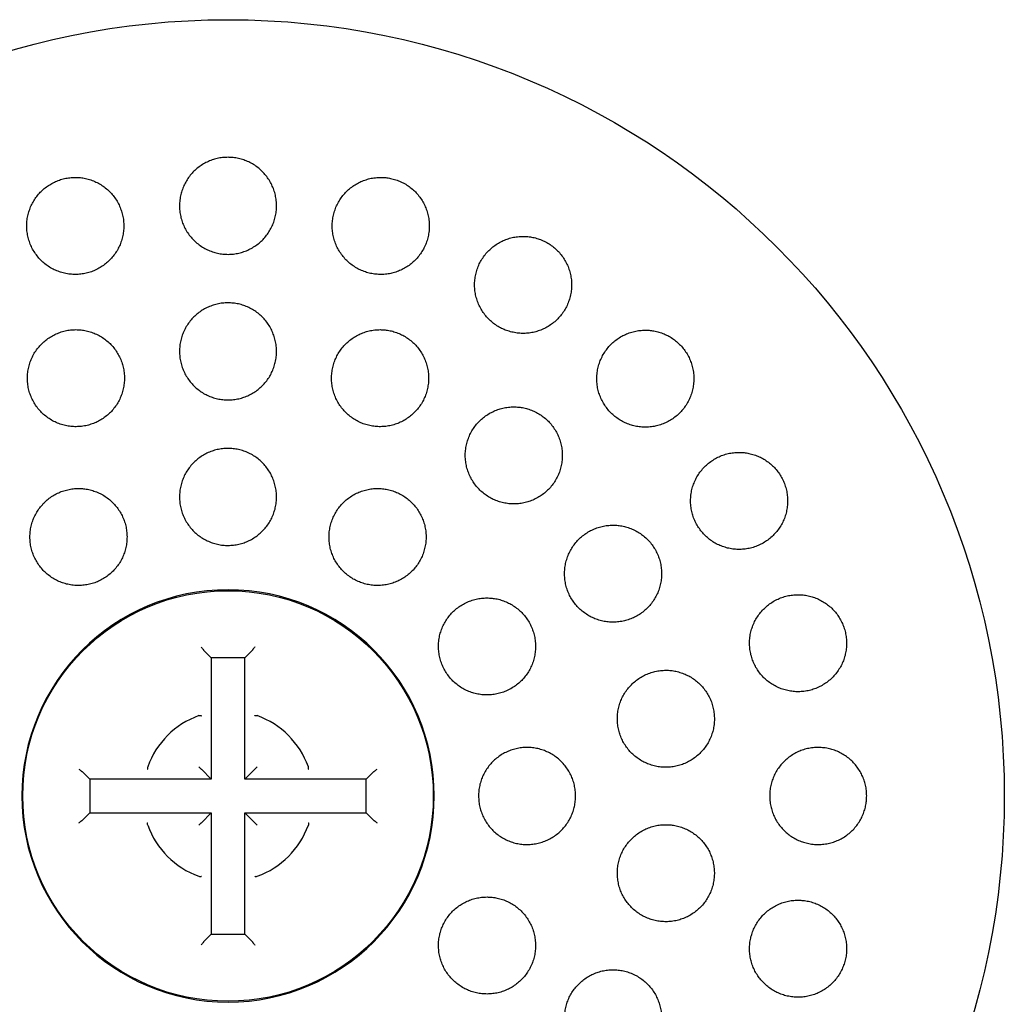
# Model space of a CAD drawing. Header units: millimetres. Extents: x 8 to 813, y 12 to 751.
# Tile 47 of 54: x 478 to 499, y 731 to 751. Entities that reach past the tile are written whole.
import ezdxf

# ---------------------------------------------------------------- set-up
doc = ezdxf.new("R2010")
doc.units = ezdxf.units.MM

msp = doc.modelspace()

# ---------------------------------------------------------------- linework, layer by layer
at = {"color": 7, "linetype": 'Continuous', "lineweight": 30}
for p, q in [((482.289, 738.2), (482.286, 738.203)), ((482.444, 738.044), (482.289, 738.2)), ((483.134, 738.044), (483.289, 738.2)), ((483.291, 738.203), (483.289, 738.2)), ((482.444, 738.044), (482.444, 735.543)), ((483.134, 738.044), (482.444, 738.044)), ((483.134, 735.543), (483.134, 738.044)), ((482.186, 736.854), (482.189, 736.855)), ((483.389, 736.855), (483.392, 736.854)), ((479.784, 735.701), (479.788, 735.699)), ((479.943, 735.543), (479.788, 735.699)), ((481.133, 735.799), (481.134, 735.802)), ((482.444, 735.543), (482.239, 735.749)), ((483.134, 735.543), (483.339, 735.749)), ((484.444, 735.802), (484.445, 735.799)), ((485.634, 735.543), (485.79, 735.699)), ((485.79, 735.699), (485.793, 735.701)), ((482.444, 735.543), (479.943, 735.543)), ((479.943, 735.543), (479.943, 734.854)), ((485.634, 735.543), (483.134, 735.543)), ((485.634, 734.854), (485.634, 735.543)), ((479.943, 734.854), (479.788, 734.698)), ((479.943, 734.854), (482.444, 734.854)), ((482.444, 734.854), (482.239, 734.648)), ((482.444, 734.854), (482.444, 732.353)), ((483.134, 734.854), (483.339, 734.648)), ((483.134, 734.854), (485.634, 734.854)), ((483.134, 732.353), (483.134, 734.854)), ((485.634, 734.854), (485.79, 734.698)), ((479.788, 734.698), (479.784, 734.696)), ((485.793, 734.696), (485.79, 734.698)), ((481.134, 734.595), (481.133, 734.598)), ((484.445, 734.598), (484.444, 734.595)), ((482.189, 733.542), (482.185, 733.544)), ((483.392, 733.544), (483.389, 733.542)), ((482.444, 732.353), (482.289, 732.198)), ((482.444, 732.353), (483.134, 732.353)), ((483.134, 732.353), (483.289, 732.198)), ((482.286, 732.194), (482.289, 732.198)), ((483.289, 732.198), (483.291, 732.194))]:
    msp.add_line(p, q, dxfattribs=at)
for radius in [16, 4.231]:
    msp.add_circle((482.789, 735.199), radius, dxfattribs=at)
for radius, start, end in [(4.25, 90, 360), (4.25, 0, 90), (1.762, 110.0274, 159.971), (1.762, 20.0274, 69.971), (1.762, 200.0274, 249.971), (1.762, 290.0274, 339.971)]:
    msp.add_arc((482.789, 735.199), radius, start, end, dxfattribs=at)
for points, knots in [([(482.789, 748.362), (482.752, 748.361), (482.677, 748.359), (482.567, 748.339), (482.46, 748.309), (482.357, 748.266), (482.259, 748.213), (482.168, 748.149), (482.085, 748.075), (482.01, 747.993), (481.944, 747.902), (481.89, 747.804), (481.846, 747.701), (481.814, 747.593), (481.794, 747.482), (481.787, 747.369), (481.792, 747.255), (481.811, 747.143), (481.842, 747.034), (481.886, 746.928), (481.941, 746.828), (482.007, 746.735), (482.083, 746.651), (482.169, 746.575), (482.262, 746.51), (482.361, 746.456), (482.466, 746.414), (482.574, 746.384), (482.682, 746.365), (482.754, 746.363), (482.789, 746.362)], [0, 0, 0, 0, 0.035235, 0.070582, 0.105817, 0.141043, 0.176381, 0.211609, 0.24702, 0.282541, 0.317954, 0.353762, 0.389683, 0.425493, 0.461681, 0.497983, 0.534171, 0.570553, 0.607052, 0.643433, 0.679735, 0.716153, 0.752453, 0.788431, 0.824526, 0.860503, 0.896063, 0.931738, 0.967297, 1, 1, 1, 1]), ([(482.789, 746.362), (482.826, 746.364), (482.9, 746.366), (483.01, 746.385), (483.118, 746.416), (483.221, 746.458), (483.318, 746.512), (483.409, 746.576), (483.493, 746.649), (483.568, 746.732), (483.633, 746.823), (483.688, 746.92), (483.732, 747.024), (483.764, 747.132), (483.784, 747.243), (483.791, 747.356), (483.785, 747.469), (483.767, 747.581), (483.735, 747.691), (483.692, 747.797), (483.637, 747.896), (483.57, 747.989), (483.494, 748.074), (483.409, 748.149), (483.316, 748.214), (483.217, 748.269), (483.112, 748.311), (483.003, 748.341), (482.895, 748.359), (482.823, 748.361), (482.789, 748.362)], [0, 0, 0, 0, 0.035237, 0.070586, 0.105824, 0.141052, 0.176392, 0.211622, 0.247033, 0.282555, 0.317968, 0.353774, 0.389692, 0.425499, 0.461684, 0.497983, 0.534168, 0.57055, 0.607048, 0.643428, 0.679732, 0.716153, 0.752455, 0.788437, 0.824535, 0.860514, 0.896075, 0.931751, 0.967311, 1, 1, 1, 1]), ([(479.641, 747.948), (479.604, 747.947), (479.529, 747.944), (479.42, 747.925), (479.312, 747.895), (479.209, 747.852), (479.112, 747.799), (479.021, 747.735), (478.937, 747.662), (478.863, 747.579), (478.797, 747.489), (478.742, 747.392), (478.699, 747.289), (478.666, 747.182), (478.646, 747.072), (478.639, 746.96), (478.643, 746.847), (478.661, 746.735), (478.692, 746.626), (478.734, 746.52), (478.789, 746.42), (478.854, 746.327), (478.93, 746.241), (479.015, 746.165), (479.108, 746.099), (479.207, 746.044), (479.312, 746.001), (479.421, 745.97), (479.533, 745.951), (479.645, 745.946), (479.758, 745.953), (479.868, 745.972), (479.975, 746.003), (480.078, 746.046), (480.176, 746.101), (480.266, 746.165), (480.349, 746.239), (480.423, 746.322), (480.488, 746.413), (480.542, 746.51), (480.585, 746.613), (480.616, 746.721), (480.636, 746.831), (480.643, 746.943), (480.637, 747.056), (480.618, 747.168), (480.587, 747.277), (480.544, 747.382), (480.489, 747.482), (480.423, 747.575), (480.346, 747.659), (480.261, 747.735), (480.167, 747.8), (480.067, 747.855), (479.962, 747.897), (479.855, 747.927), (479.747, 747.945), (479.676, 747.947), (479.641, 747.948)], [0, 0, 0, 0, 0.017577, 0.035211, 0.052788, 0.070365, 0.087998, 0.105575, 0.123173, 0.140828, 0.158427, 0.176171, 0.19397, 0.211715, 0.229663, 0.247667, 0.265616, 0.283741, 0.301922, 0.320047, 0.338241, 0.356494, 0.374688, 0.392813, 0.410997, 0.42912, 0.447066, 0.46507, 0.483015, 0.500754, 0.51855, 0.536289, 0.553885, 0.571538, 0.589134, 0.606712, 0.624345, 0.641924, 0.659613, 0.677357, 0.695047, 0.712929, 0.730867, 0.74875, 0.766826, 0.784959, 0.803035, 0.821222, 0.839467, 0.857654, 0.875816, 0.894036, 0.912198, 0.930208, 0.948277, 0.966287, 0.983144, 1, 1, 1, 1]), ([(485.937, 747.948), (485.9, 747.947), (485.825, 747.944), (485.714, 747.925), (485.607, 747.894), (485.503, 747.851), (485.406, 747.797), (485.314, 747.733), (485.231, 747.659), (485.156, 747.575), (485.09, 747.484), (485.035, 747.385), (484.992, 747.281), (484.96, 747.172), (484.941, 747.06), (484.935, 746.946), (484.941, 746.832), (484.961, 746.72), (484.993, 746.611), (485.038, 746.506), (485.094, 746.406), (485.161, 746.314), (485.237, 746.231), (485.322, 746.156), (485.415, 746.092), (485.514, 746.039), (485.619, 745.998), (485.727, 745.968), (485.837, 745.951), (485.948, 745.946), (486.059, 745.953), (486.169, 745.973), (486.275, 746.005), (486.378, 746.048), (486.475, 746.102), (486.565, 746.167), (486.648, 746.242), (486.723, 746.326), (486.788, 746.418), (486.842, 746.517), (486.885, 746.622), (486.915, 746.731), (486.934, 746.843), (486.939, 746.957), (486.932, 747.071), (486.911, 747.183), (486.878, 747.292), (486.833, 747.397), (486.776, 747.496), (486.709, 747.587), (486.632, 747.67), (486.546, 747.744), (486.452, 747.807), (486.353, 747.859), (486.248, 747.9), (486.143, 747.928), (486.039, 747.945), (485.971, 747.947), (485.937, 747.948)], [0, 0, 0, 0, 0.017727, 0.035512, 0.05324, 0.070961, 0.088737, 0.106459, 0.124319, 0.142235, 0.160097, 0.178156, 0.196273, 0.214333, 0.232514, 0.250754, 0.268935, 0.287106, 0.305335, 0.323505, 0.341535, 0.359623, 0.377651, 0.395474, 0.413355, 0.431177, 0.44882, 0.46652, 0.484163, 0.501732, 0.519356, 0.536926, 0.554554, 0.572238, 0.589868, 0.607664, 0.625515, 0.643312, 0.661312, 0.67937, 0.697371, 0.715526, 0.733739, 0.751894, 0.770084, 0.788332, 0.806521, 0.824607, 0.842752, 0.860837, 0.878727, 0.896675, 0.914564, 0.932255, 0.950002, 0.967693, 0.983846, 1, 1, 1, 1]), ([(488.871, 746.733), (488.833, 746.731), (488.758, 746.729), (488.647, 746.709), (488.539, 746.678), (488.435, 746.635), (488.337, 746.581), (488.245, 746.515), (488.161, 746.44), (488.086, 746.356), (488.021, 746.264), (487.966, 746.164), (487.923, 746.059), (487.892, 745.949), (487.874, 745.836), (487.869, 745.722), (487.876, 745.609), (487.897, 745.497), (487.93, 745.388), (487.975, 745.283), (488.031, 745.185), (488.098, 745.094), (488.175, 745.011), (488.26, 744.938), (488.353, 744.875), (488.451, 744.822), (488.555, 744.782), (488.663, 744.753), (488.773, 744.735), (488.884, 744.731), (488.995, 744.738), (489.104, 744.758), (489.211, 744.79), (489.314, 744.834), (489.411, 744.889), (489.502, 744.955), (489.585, 745.03), (489.66, 745.115), (489.724, 745.208), (489.778, 745.308), (489.821, 745.414), (489.851, 745.524), (489.868, 745.636), (489.873, 745.75), (489.864, 745.864), (489.843, 745.976), (489.809, 746.085), (489.763, 746.189), (489.706, 746.286), (489.638, 746.377), (489.561, 746.459), (489.475, 746.532), (489.382, 746.594), (489.283, 746.646), (489.179, 746.686), (489.075, 746.713), (488.972, 746.73), (488.904, 746.732), (488.871, 746.733)], [0, 0, 0, 0, 0.017878, 0.035815, 0.053694, 0.071565, 0.089492, 0.107364, 0.125386, 0.143464, 0.161486, 0.179652, 0.197876, 0.216042, 0.234226, 0.25247, 0.270654, 0.288721, 0.306847, 0.324913, 0.34278, 0.360705, 0.378571, 0.396245, 0.413976, 0.43165, 0.449223, 0.466852, 0.484426, 0.502031, 0.519693, 0.537299, 0.555054, 0.572865, 0.590621, 0.60858, 0.626595, 0.644555, 0.662686, 0.680875, 0.699006, 0.7172, 0.735453, 0.753647, 0.771765, 0.789941, 0.808058, 0.825992, 0.843985, 0.861919, 0.879646, 0.897431, 0.915158, 0.932748, 0.950394, 0.967985, 0.983992, 1, 1, 1, 1]), ([(482.789, 745.362), (482.752, 745.361), (482.677, 745.359), (482.566, 745.339), (482.459, 745.309), (482.355, 745.266), (482.257, 745.212), (482.166, 745.147), (482.082, 745.073), (482.007, 744.99), (481.942, 744.898), (481.888, 744.8), (481.844, 744.696), (481.812, 744.588), (481.793, 744.477), (481.787, 744.364), (481.793, 744.251), (481.812, 744.14), (481.843, 744.031), (481.887, 743.926), (481.942, 743.827), (482.008, 743.735), (482.084, 743.65), (482.169, 743.575), (482.261, 743.51), (482.36, 743.456), (482.465, 743.414), (482.573, 743.384), (482.682, 743.366), (482.754, 743.363), (482.789, 743.362)], [0, 0, 0, 0, 0.0354615, 0.0710366, 0.1064985, 0.1419551, 0.1775246, 0.2129822, 0.2485444, 0.2842192, 0.3197825, 0.3555707, 0.391472, 0.4272609, 0.4632629, 0.499379, 0.535381, 0.5714909, 0.6077159, 0.6438251, 0.679888, 0.7160665, 0.7521282, 0.7880092, 0.8240056, 0.8598855, 0.8955312, 0.9312916, 0.9669367, 1, 1, 1, 1]), ([(482.789, 743.362), (482.826, 743.364), (482.901, 743.366), (483.011, 743.385), (483.119, 743.416), (483.222, 743.459), (483.32, 743.513), (483.412, 743.577), (483.495, 743.652), (483.57, 743.735), (483.636, 743.826), (483.69, 743.924), (483.733, 744.028), (483.765, 744.136), (483.784, 744.247), (483.791, 744.36), (483.785, 744.473), (483.766, 744.585), (483.734, 744.694), (483.691, 744.799), (483.636, 744.898), (483.57, 744.99), (483.494, 745.074), (483.409, 745.149), (483.316, 745.214), (483.217, 745.268), (483.113, 745.311), (483.004, 745.341), (482.896, 745.359), (482.824, 745.361), (482.789, 745.362)], [0, 0, 0, 0, 0.0354624, 0.0710383, 0.1065011, 0.1419587, 0.1775291, 0.2129876, 0.24855, 0.2842248, 0.3197883, 0.3555754, 0.3914756, 0.4272635, 0.4632642, 0.499379, 0.5353798, 0.5714894, 0.6077141, 0.6438231, 0.6798869, 0.7160664, 0.7521291, 0.7880114, 0.8240091, 0.8598903, 0.8955365, 0.9312972, 0.9669428, 1, 1, 1, 1]), ([(479.655, 744.81), (479.617, 744.808), (479.543, 744.806), (479.433, 744.787), (479.325, 744.756), (479.221, 744.713), (479.123, 744.659), (479.032, 744.595), (478.948, 744.52), (478.874, 744.437), (478.808, 744.347), (478.754, 744.249), (478.711, 744.146), (478.679, 744.038), (478.66, 743.927), (478.653, 743.815), (478.658, 743.703), (478.677, 743.592), (478.707, 743.483), (478.75, 743.378), (478.805, 743.279), (478.87, 743.186), (478.946, 743.101), (479.03, 743.026), (479.123, 742.96), (479.222, 742.906), (479.327, 742.863), (479.436, 742.832), (479.547, 742.813), (479.66, 742.808), (479.772, 742.815), (479.883, 742.834), (479.991, 742.866), (480.094, 742.909), (480.192, 742.964), (480.283, 743.029), (480.366, 743.104), (480.44, 743.187), (480.504, 743.279), (480.558, 743.377), (480.601, 743.481), (480.632, 743.588), (480.65, 743.699), (480.657, 743.811), (480.65, 743.924), (480.631, 744.035), (480.6, 744.143), (480.556, 744.248), (480.501, 744.347), (480.435, 744.439), (480.358, 744.523), (480.273, 744.598), (480.18, 744.663), (480.08, 744.717), (479.975, 744.759), (479.868, 744.789), (479.761, 744.806), (479.69, 744.809), (479.655, 744.81)], [0, 0, 0, 0, 0.017711, 0.0354783, 0.053189, 0.0709003, 0.0886681, 0.1063795, 0.1240889, 0.1418545, 0.1595644, 0.1773413, 0.1951744, 0.2129519, 0.2308409, 0.2487863, 0.2666757, 0.2846728, 0.302727, 0.3207242, 0.3387784, 0.3568901, 0.3749439, 0.3929779, 0.4110698, 0.4291033, 0.4470487, 0.4650518, 0.4829965, 0.5008244, 0.5187095, 0.536537, 0.5542706, 0.572061, 0.5897947, 0.6074982, 0.625258, 0.6429618, 0.6607113, 0.678517, 0.696267, 0.7141186, 0.7320266, 0.7498787, 0.7678449, 0.785868, 0.8038345, 0.8218781, 0.8399792, 0.8580227, 0.8760718, 0.8941786, 0.9122272, 0.9302063, 0.9482433, 0.9662218, 0.983111, 1, 1, 1, 1]), ([(485.923, 744.81), (485.886, 744.808), (485.811, 744.806), (485.7, 744.786), (485.592, 744.756), (485.488, 744.712), (485.39, 744.658), (485.298, 744.593), (485.215, 744.518), (485.14, 744.434), (485.074, 744.343), (485.02, 744.244), (484.977, 744.139), (484.945, 744.031), (484.927, 743.919), (484.921, 743.806), (484.928, 743.692), (484.947, 743.581), (484.98, 743.472), (485.024, 743.367), (485.079, 743.269), (485.146, 743.177), (485.222, 743.094), (485.307, 743.02), (485.399, 742.955), (485.498, 742.902), (485.602, 742.86), (485.71, 742.83), (485.821, 742.813), (485.933, 742.808), (486.044, 742.815), (486.154, 742.835), (486.262, 742.867), (486.365, 742.91), (486.462, 742.965), (486.553, 743.031), (486.636, 743.106), (486.711, 743.19), (486.775, 743.283), (486.829, 743.382), (486.872, 743.487), (486.902, 743.596), (486.92, 743.708), (486.925, 743.821), (486.917, 743.934), (486.897, 744.046), (486.864, 744.154), (486.819, 744.258), (486.763, 744.357), (486.696, 744.448), (486.619, 744.531), (486.533, 744.604), (486.441, 744.668), (486.341, 744.72), (486.237, 744.761), (486.131, 744.79), (486.026, 744.807), (485.957, 744.809), (485.923, 744.81)], [0, 0, 0, 0, 0.01782, 0.0356973, 0.0535178, 0.0713337, 0.0892062, 0.1070227, 0.1249222, 0.1428784, 0.1607783, 0.1787833, 0.1968454, 0.2148504, 0.2329061, 0.2510193, 0.2690746, 0.287103, 0.3051893, 0.3232172, 0.3411524, 0.3591452, 0.3770799, 0.3948975, 0.4127723, 0.4305896, 0.4483175, 0.4661021, 0.48383, 0.5015346, 0.5192955, 0.5370005, 0.5547574, 0.5725705, 0.590328, 0.6081902, 0.6261089, 0.6439716, 0.661947, 0.6799794, 0.697955, 0.7160024, 0.7341073, 0.7521545, 0.7702002, 0.7883036, 0.8063487, 0.8243187, 0.8423464, 0.8603158, 0.8781698, 0.8960812, 0.9139349, 0.9316846, 0.9494913, 0.967241, 0.9836205, 1, 1, 1, 1]), ([(491.39, 744.8), (491.352, 744.798), (491.277, 744.796), (491.165, 744.776), (491.056, 744.745), (490.952, 744.701), (490.853, 744.646), (490.761, 744.58), (490.677, 744.504), (490.602, 744.419), (490.537, 744.325), (490.483, 744.225), (490.44, 744.119), (490.41, 744.009), (490.393, 743.896), (490.388, 743.783), (490.396, 743.669), (490.417, 743.558), (490.451, 743.45), (490.496, 743.346), (490.553, 743.249), (490.62, 743.159), (490.696, 743.077), (490.781, 743.004), (490.873, 742.941), (490.971, 742.889), (491.075, 742.849), (491.182, 742.819), (491.292, 742.802), (491.403, 742.798), (491.514, 742.805), (491.624, 742.825), (491.732, 742.858), (491.835, 742.902), (491.933, 742.957), (492.024, 743.024), (492.108, 743.101), (492.182, 743.186), (492.247, 743.28), (492.3, 743.381), (492.342, 743.487), (492.371, 743.597), (492.388, 743.71), (492.392, 743.824), (492.382, 743.937), (492.36, 744.049), (492.326, 744.157), (492.28, 744.26), (492.223, 744.357), (492.155, 744.446), (492.078, 744.528), (491.993, 744.6), (491.901, 744.662), (491.802, 744.713), (491.698, 744.753), (491.594, 744.78), (491.491, 744.797), (491.424, 744.799), (491.39, 744.8)], [0, 0, 0, 0, 0.01803, 0.036119, 0.05415, 0.072174, 0.090256, 0.108281, 0.126425, 0.144626, 0.16277, 0.180963, 0.199214, 0.217407, 0.235509, 0.253669, 0.27177, 0.289683, 0.307653, 0.325564, 0.343274, 0.361041, 0.378751, 0.396335, 0.413975, 0.43156, 0.449147, 0.46679, 0.484379, 0.502094, 0.519866, 0.537583, 0.555498, 0.573469, 0.591385, 0.609486, 0.627645, 0.645746, 0.663939, 0.68219, 0.700382, 0.718527, 0.736731, 0.754875, 0.772854, 0.790891, 0.808869, 0.826638, 0.844464, 0.862233, 0.879843, 0.897509, 0.915119, 0.932689, 0.950315, 0.967886, 0.983943, 1, 1, 1, 1]), ([(488.679, 743.218), (488.642, 743.217), (488.566, 743.215), (488.455, 743.195), (488.347, 743.164), (488.243, 743.12), (488.144, 743.066), (488.052, 743), (487.968, 742.925), (487.893, 742.84), (487.828, 742.747), (487.774, 742.648), (487.731, 742.543), (487.7, 742.434), (487.682, 742.322), (487.677, 742.208), (487.685, 742.095), (487.705, 741.984), (487.738, 741.876), (487.782, 741.772), (487.838, 741.674), (487.904, 741.583), (487.98, 741.5), (488.065, 741.427), (488.157, 741.363), (488.256, 741.31), (488.36, 741.269), (488.468, 741.239), (488.578, 741.221), (488.69, 741.216), (488.801, 741.224), (488.912, 741.244), (489.019, 741.276), (489.123, 741.32), (489.221, 741.375), (489.312, 741.441), (489.395, 741.517), (489.47, 741.602), (489.534, 741.696), (489.588, 741.795), (489.63, 741.901), (489.659, 742.01), (489.677, 742.122), (489.681, 742.236), (489.673, 742.349), (489.652, 742.46), (489.618, 742.568), (489.573, 742.671), (489.516, 742.769), (489.449, 742.86), (489.373, 742.942), (489.287, 743.015), (489.195, 743.078), (489.096, 743.13), (488.992, 743.17), (488.886, 743.199), (488.782, 743.215), (488.713, 743.217), (488.679, 743.218)], [0, 0, 0, 0, 0.017937, 0.035932, 0.05387, 0.071803, 0.089793, 0.107727, 0.125735, 0.143801, 0.16181, 0.179866, 0.19798, 0.216035, 0.234061, 0.252144, 0.270169, 0.288099, 0.306087, 0.324016, 0.341829, 0.359699, 0.377511, 0.395236, 0.413018, 0.430744, 0.448449, 0.466211, 0.483916, 0.501677, 0.519494, 0.537256, 0.555123, 0.573047, 0.590915, 0.608895, 0.626932, 0.644912, 0.662961, 0.681067, 0.699116, 0.71716, 0.735261, 0.753304, 0.77127, 0.789293, 0.807257, 0.825106, 0.843012, 0.860861, 0.878607, 0.89641, 0.914156, 0.931858, 0.949617, 0.96732, 0.98366, 1, 1, 1, 1]), ([(482.789, 742.362), (482.751, 742.361), (482.677, 742.359), (482.566, 742.339), (482.458, 742.308), (482.354, 742.265), (482.256, 742.211), (482.164, 742.146), (482.08, 742.071), (482.006, 741.987), (481.94, 741.896), (481.886, 741.797), (481.843, 741.693), (481.812, 741.585), (481.793, 741.474), (481.787, 741.361), (481.793, 741.249), (481.812, 741.137), (481.844, 741.029), (481.887, 740.925), (481.942, 740.826), (482.008, 740.734), (482.084, 740.65), (482.168, 740.575), (482.261, 740.511), (482.36, 740.457), (482.464, 740.414), (482.573, 740.384), (482.681, 740.366), (482.754, 740.363), (482.789, 740.362)], [0, 0, 0, 0, 0.035624, 0.071362, 0.106986, 0.142608, 0.178343, 0.213965, 0.249635, 0.285418, 0.321089, 0.356861, 0.392746, 0.428519, 0.464387, 0.500369, 0.536238, 0.572154, 0.608185, 0.644101, 0.679995, 0.716005, 0.751899, 0.787712, 0.82364, 0.859452, 0.895159, 0.930981, 0.966687, 1, 1, 1, 1]), ([(482.789, 740.362), (482.826, 740.364), (482.901, 740.366), (483.012, 740.386), (483.12, 740.416), (483.223, 740.46), (483.322, 740.514), (483.413, 740.579), (483.497, 740.654), (483.572, 740.737), (483.637, 740.829), (483.691, 740.927), (483.735, 741.031), (483.766, 741.14), (483.785, 741.251), (483.791, 741.363), (483.784, 741.476), (483.765, 741.587), (483.734, 741.696), (483.69, 741.8), (483.635, 741.899), (483.569, 741.991), (483.494, 742.075), (483.409, 742.149), (483.317, 742.214), (483.218, 742.268), (483.113, 742.31), (483.005, 742.341), (482.896, 742.359), (482.824, 742.361), (482.789, 742.362)], [0, 0, 0, 0, 0.0356243, 0.0713624, 0.1069868, 0.1426089, 0.1783445, 0.213967, 0.2496368, 0.28542, 0.3210904, 0.3568621, 0.3927474, 0.4285195, 0.4643874, 0.5003694, 0.5362373, 0.5721535, 0.6081842, 0.6441001, 0.6799951, 0.7160048, 0.7518993, 0.7877126, 0.8236406, 0.8594534, 0.8951607, 0.9309823, 0.9666893, 1, 1, 1, 1]), ([(493.323, 742.28), (493.285, 742.279), (493.209, 742.277), (493.097, 742.257), (492.988, 742.225), (492.883, 742.181), (492.784, 742.125), (492.692, 742.059), (492.608, 741.982), (492.532, 741.896), (492.467, 741.803), (492.414, 741.702), (492.372, 741.596), (492.342, 741.486), (492.325, 741.374), (492.321, 741.26), (492.33, 741.147), (492.351, 741.037), (492.384, 740.929), (492.429, 740.827), (492.486, 740.73), (492.552, 740.64), (492.628, 740.559), (492.712, 740.486), (492.804, 740.423), (492.902, 740.371), (493.006, 740.33), (493.113, 740.301), (493.223, 740.283), (493.335, 740.279), (493.447, 740.286), (493.558, 740.306), (493.666, 740.339), (493.77, 740.383), (493.868, 740.44), (493.96, 740.507), (494.043, 740.584), (494.118, 740.67), (494.182, 740.765), (494.235, 740.866), (494.276, 740.972), (494.305, 741.082), (494.321, 741.195), (494.325, 741.308), (494.315, 741.421), (494.293, 741.531), (494.259, 741.638), (494.213, 741.741), (494.156, 741.837), (494.089, 741.926), (494.013, 742.007), (493.928, 742.079), (493.836, 742.141), (493.737, 742.193), (493.633, 742.233), (493.529, 742.261), (493.425, 742.277), (493.357, 742.279), (493.323, 742.28)], [0, 0, 0, 0, 0.018143, 0.036343, 0.054487, 0.072626, 0.090823, 0.108963, 0.127157, 0.14541, 0.163603, 0.181736, 0.199928, 0.21806, 0.236019, 0.254036, 0.271993, 0.289744, 0.307552, 0.325303, 0.342904, 0.360563, 0.378165, 0.39574, 0.41337, 0.430946, 0.448625, 0.466359, 0.484039, 0.501908, 0.519833, 0.537703, 0.555769, 0.573892, 0.591958, 0.610141, 0.628383, 0.646566, 0.664734, 0.68296, 0.701127, 0.71915, 0.737231, 0.755253, 0.773067, 0.790939, 0.808752, 0.826388, 0.844081, 0.861718, 0.879285, 0.896908, 0.914475, 0.932108, 0.949797, 0.967432, 0.983716, 1, 1, 1, 1]), ([(479.707, 741.537), (479.67, 741.535), (479.595, 741.533), (479.484, 741.513), (479.376, 741.483), (479.272, 741.439), (479.174, 741.385), (479.082, 741.32), (478.999, 741.245), (478.924, 741.161), (478.859, 741.07), (478.804, 740.972), (478.761, 740.868), (478.73, 740.76), (478.711, 740.649), (478.705, 740.537), (478.711, 740.425), (478.73, 740.314), (478.761, 740.206), (478.804, 740.101), (478.859, 740.003), (478.924, 739.911), (479, 739.827), (479.084, 739.752), (479.176, 739.686), (479.275, 739.632), (479.38, 739.589), (479.489, 739.559), (479.6, 739.54), (479.713, 739.535), (479.825, 739.542), (479.936, 739.561), (480.044, 739.593), (480.148, 739.637), (480.246, 739.692), (480.337, 739.758), (480.42, 739.833), (480.495, 739.917), (480.559, 740.009), (480.613, 740.108), (480.655, 740.212), (480.685, 740.32), (480.703, 740.431), (480.709, 740.543), (480.702, 740.655), (480.682, 740.766), (480.65, 740.874), (480.606, 740.978), (480.551, 741.076), (480.485, 741.168), (480.409, 741.251), (480.324, 741.326), (480.231, 741.391), (480.132, 741.444), (480.027, 741.486), (479.92, 741.515), (479.813, 741.533), (479.742, 741.535), (479.707, 741.537)], [0, 0, 0, 0, 0.017812, 0.035681, 0.053494, 0.071307, 0.089177, 0.10699, 0.124789, 0.142645, 0.160445, 0.178258, 0.196129, 0.213942, 0.231799, 0.249712, 0.267569, 0.285478, 0.303444, 0.321353, 0.339302, 0.357308, 0.375256, 0.393214, 0.411229, 0.429187, 0.447119, 0.465108, 0.48304, 0.500923, 0.518864, 0.536746, 0.554579, 0.572468, 0.590301, 0.608103, 0.625962, 0.643765, 0.66157, 0.679433, 0.697239, 0.715079, 0.732977, 0.750818, 0.768711, 0.786661, 0.804554, 0.822493, 0.840489, 0.858427, 0.876386, 0.894402, 0.912361, 0.930304, 0.948305, 0.966249, 0.983124, 1, 1, 1, 1]), ([(485.871, 741.537), (485.833, 741.535), (485.758, 741.533), (485.647, 741.513), (485.539, 741.482), (485.435, 741.439), (485.337, 741.384), (485.245, 741.319), (485.161, 741.244), (485.086, 741.16), (485.021, 741.068), (484.967, 740.969), (484.924, 740.864), (484.893, 740.756), (484.874, 740.644), (484.869, 740.531), (484.875, 740.418), (484.895, 740.307), (484.927, 740.199), (484.971, 740.095), (485.027, 739.997), (485.092, 739.905), (485.168, 739.822), (485.253, 739.748), (485.345, 739.683), (485.444, 739.63), (485.548, 739.588), (485.656, 739.558), (485.767, 739.54), (485.879, 739.535), (485.991, 739.542), (486.102, 739.561), (486.21, 739.594), (486.313, 739.637), (486.411, 739.693), (486.502, 739.759), (486.585, 739.834), (486.66, 739.919), (486.724, 740.012), (486.778, 740.111), (486.82, 740.216), (486.85, 740.325), (486.868, 740.436), (486.873, 740.549), (486.865, 740.662), (486.844, 740.773), (486.812, 740.881), (486.767, 740.985), (486.711, 741.082), (486.644, 741.173), (486.568, 741.256), (486.483, 741.33), (486.39, 741.394), (486.291, 741.446), (486.186, 741.488), (486.08, 741.516), (485.975, 741.533), (485.905, 741.535), (485.871, 741.537)], [0, 0, 0, 0, 0.017879, 0.035815, 0.053693, 0.07157, 0.089504, 0.107381, 0.125296, 0.143267, 0.161182, 0.179134, 0.197143, 0.215094, 0.233051, 0.251064, 0.269021, 0.286948, 0.304933, 0.322859, 0.340736, 0.35867, 0.376547, 0.394375, 0.412259, 0.430086, 0.447887, 0.465745, 0.483546, 0.501354, 0.519219, 0.537028, 0.554874, 0.572778, 0.590625, 0.608524, 0.626479, 0.644378, 0.662321, 0.680321, 0.698264, 0.716223, 0.734239, 0.752198, 0.770137, 0.788134, 0.806074, 0.823967, 0.841919, 0.859812, 0.877653, 0.895552, 0.913393, 0.931199, 0.949061, 0.966867, 0.983433, 1, 1, 1, 1]), ([(490.725, 740.78), (490.687, 740.779), (490.612, 740.777), (490.5, 740.757), (490.391, 740.726), (490.287, 740.682), (490.188, 740.627), (490.096, 740.561), (490.012, 740.485), (489.937, 740.399), (489.872, 740.307), (489.818, 740.207), (489.776, 740.101), (489.745, 739.992), (489.728, 739.88), (489.723, 739.767), (489.731, 739.655), (489.751, 739.544), (489.784, 739.436), (489.828, 739.333), (489.884, 739.236), (489.95, 739.145), (490.026, 739.063), (490.11, 738.989), (490.202, 738.926), (490.3, 738.873), (490.404, 738.831), (490.512, 738.801), (490.623, 738.784), (490.735, 738.778), (490.847, 738.786), (490.958, 738.806), (491.066, 738.838), (491.17, 738.882), (491.268, 738.938), (491.359, 739.005), (491.443, 739.082), (491.517, 739.167), (491.581, 739.261), (491.635, 739.361), (491.676, 739.466), (491.706, 739.576), (491.723, 739.688), (491.727, 739.801), (491.718, 739.913), (491.697, 740.024), (491.664, 740.131), (491.618, 740.234), (491.562, 740.331), (491.495, 740.421), (491.419, 740.503), (491.334, 740.576), (491.242, 740.639), (491.143, 740.691), (491.039, 740.732), (490.933, 740.76), (490.828, 740.777), (490.759, 740.779), (490.725, 740.78)], [0, 0, 0, 0, 0.018027, 0.036113, 0.05414, 0.072166, 0.090249, 0.108275, 0.126331, 0.144445, 0.162501, 0.180524, 0.198605, 0.216627, 0.234552, 0.252536, 0.270461, 0.288269, 0.306135, 0.323943, 0.341666, 0.359446, 0.377169, 0.394875, 0.412638, 0.430344, 0.448109, 0.465929, 0.483694, 0.501566, 0.519494, 0.537366, 0.55535, 0.573391, 0.591374, 0.609425, 0.627532, 0.645582, 0.663624, 0.681724, 0.699765, 0.717727, 0.735746, 0.753706, 0.771551, 0.789452, 0.807296, 0.825039, 0.842839, 0.860583, 0.878285, 0.896044, 0.913746, 0.931485, 0.94928, 0.967019, 0.983509, 1, 1, 1, 1]), ([(494.538, 739.347), (494.5, 739.345), (494.424, 739.343), (494.312, 739.323), (494.203, 739.291), (494.098, 739.247), (493.998, 739.191), (493.906, 739.124), (493.822, 739.047), (493.747, 738.961), (493.682, 738.868), (493.629, 738.767), (493.587, 738.662), (493.557, 738.552), (493.54, 738.44), (493.536, 738.328), (493.545, 738.216), (493.566, 738.106), (493.598, 737.999), (493.643, 737.897), (493.698, 737.8), (493.764, 737.71), (493.839, 737.628), (493.923, 737.556), (494.015, 737.492), (494.113, 737.439), (494.217, 737.398), (494.324, 737.368), (494.435, 737.35), (494.548, 737.345), (494.66, 737.352), (494.772, 737.372), (494.88, 737.405), (494.985, 737.45), (495.084, 737.506), (495.176, 737.574), (495.26, 737.651), (495.334, 737.738), (495.398, 737.832), (495.451, 737.933), (495.492, 738.039), (495.52, 738.149), (495.536, 738.26), (495.54, 738.373), (495.53, 738.485), (495.509, 738.595), (495.475, 738.702), (495.43, 738.803), (495.374, 738.899), (495.308, 738.989), (495.232, 739.07), (495.147, 739.142), (495.055, 739.205), (494.957, 739.257), (494.853, 739.298), (494.747, 739.326), (494.642, 739.344), (494.573, 739.346), (494.538, 739.347)], [0, 0, 0, 0, 0.018185, 0.036427, 0.054612, 0.072797, 0.091041, 0.109226, 0.127385, 0.145602, 0.163761, 0.181766, 0.199829, 0.217833, 0.23563, 0.253484, 0.27128, 0.288906, 0.30659, 0.324216, 0.341785, 0.35941, 0.37698, 0.394625, 0.412325, 0.429971, 0.447793, 0.46567, 0.483493, 0.501517, 0.519599, 0.537624, 0.555791, 0.574016, 0.592183, 0.610368, 0.62861, 0.646793, 0.664858, 0.682981, 0.701045, 0.718908, 0.736828, 0.75469, 0.77236, 0.790087, 0.807756, 0.825327, 0.842954, 0.860526, 0.878132, 0.895795, 0.913402, 0.931162, 0.948978, 0.966739, 0.983369, 1, 1, 1, 1]), ([(488.127, 739.28), (488.089, 739.279), (488.014, 739.277), (487.903, 739.257), (487.794, 739.226), (487.69, 739.182), (487.591, 739.127), (487.499, 739.062), (487.416, 738.986), (487.341, 738.902), (487.276, 738.809), (487.222, 738.71), (487.179, 738.605), (487.148, 738.497), (487.13, 738.385), (487.125, 738.273), (487.132, 738.16), (487.152, 738.049), (487.184, 737.941), (487.228, 737.838), (487.283, 737.74), (487.349, 737.649), (487.424, 737.566), (487.509, 737.492), (487.601, 737.427), (487.7, 737.374), (487.804, 737.332), (487.912, 737.302), (488.023, 737.284), (488.135, 737.278), (488.247, 737.286), (488.358, 737.305), (488.466, 737.338), (488.57, 737.382), (488.668, 737.437), (488.76, 737.504), (488.843, 737.58), (488.917, 737.665), (488.982, 737.758), (489.035, 737.857), (489.077, 737.962), (489.107, 738.071), (489.124, 738.183), (489.129, 738.295), (489.121, 738.408), (489.1, 738.519), (489.067, 738.626), (489.022, 738.73), (488.966, 738.827), (488.9, 738.918), (488.824, 739), (488.739, 739.074), (488.646, 739.137), (488.547, 739.19), (488.443, 739.231), (488.337, 739.26), (488.231, 739.277), (488.162, 739.279), (488.127, 739.28)], [0, 0, 0, 0, 0.017946, 0.035949, 0.053895, 0.07184, 0.089842, 0.107787, 0.125745, 0.143761, 0.16172, 0.179664, 0.197665, 0.215609, 0.233509, 0.251467, 0.269367, 0.287215, 0.30512, 0.322968, 0.340777, 0.358642, 0.376451, 0.394252, 0.412109, 0.42991, 0.447737, 0.46562, 0.483447, 0.501322, 0.519254, 0.53713, 0.555056, 0.573038, 0.590964, 0.60892, 0.626933, 0.644889, 0.662842, 0.680851, 0.698803, 0.71672, 0.734694, 0.75261, 0.770474, 0.788395, 0.806258, 0.824076, 0.841952, 0.85977, 0.877569, 0.895425, 0.913224, 0.931039, 0.948911, 0.966727, 0.983363, 1, 1, 1, 1]), ([(482.235, 738.272), (482.242, 738.264), (482.253, 738.25), (482.268, 738.231), (482.277, 738.219), (482.282, 738.212), (482.285, 738.207), (482.286, 738.204), (482.286, 738.203)], [0, 0, 0, 0, 0.337974, 0.584879, 0.686381, 0.783281, 0.88508, 1, 1, 1, 1]), ([(483.343, 738.272), (483.336, 738.264), (483.324, 738.25), (483.309, 738.231), (483.301, 738.219), (483.296, 738.212), (483.293, 738.207), (483.292, 738.204), (483.291, 738.203)], [0, 0, 0, 0, 0.337271, 0.584132, 0.685614, 0.782527, 0.884521, 1, 1, 1, 1]), ([(491.813, 737.79), (491.776, 737.789), (491.7, 737.786), (491.589, 737.766), (491.48, 737.735), (491.375, 737.691), (491.276, 737.636), (491.184, 737.57), (491.1, 737.493), (491.025, 737.408), (490.96, 737.315), (490.906, 737.216), (490.864, 737.111), (490.834, 737.002), (490.816, 736.891), (490.811, 736.778), (490.819, 736.666), (490.839, 736.556), (490.871, 736.449), (490.915, 736.346), (490.97, 736.248), (491.036, 736.158), (491.111, 736.075), (491.195, 736.001), (491.287, 735.937), (491.385, 735.884), (491.489, 735.842), (491.598, 735.811), (491.709, 735.793), (491.821, 735.788), (491.934, 735.795), (492.045, 735.815), (492.154, 735.847), (492.258, 735.892), (492.357, 735.948), (492.448, 736.015), (492.532, 736.091), (492.606, 736.177), (492.67, 736.271), (492.723, 736.371), (492.765, 736.476), (492.794, 736.585), (492.811, 736.696), (492.815, 736.809), (492.807, 736.921), (492.786, 737.031), (492.753, 737.138), (492.708, 737.24), (492.652, 737.337), (492.586, 737.428), (492.51, 737.51), (492.426, 737.583), (492.334, 737.646), (492.235, 737.699), (492.13, 737.74), (492.024, 737.769), (491.918, 737.787), (491.848, 737.789), (491.813, 737.79)], [0, 0, 0, 0, 0.018048, 0.036154, 0.054203, 0.072252, 0.090359, 0.108409, 0.126429, 0.144508, 0.162528, 0.18045, 0.19843, 0.216352, 0.234157, 0.25202, 0.269825, 0.287546, 0.305324, 0.323046, 0.340753, 0.358516, 0.376223, 0.39399, 0.411813, 0.42958, 0.447456, 0.465388, 0.483263, 0.50125, 0.519293, 0.53728, 0.555331, 0.57344, 0.591491, 0.609531, 0.627629, 0.645669, 0.663627, 0.681643, 0.699601, 0.717442, 0.73534, 0.75318, 0.770921, 0.788719, 0.80646, 0.824162, 0.841921, 0.859624, 0.877364, 0.895161, 0.912903, 0.930742, 0.948637, 0.966477, 0.983238, 1, 1, 1, 1]), ([(482.189, 736.854), (482.196, 736.855), (482.205, 736.857), (482.217, 736.857), (482.224, 736.857), (482.23, 736.856), (482.236, 736.854), (482.237, 736.851), (482.239, 736.85)], [0, 0, 0, 0, 0.265216, 0.381301, 0.492334, 0.604217, 0.722945, 1, 1, 1, 1]), ([(483.339, 736.85), (483.34, 736.851), (483.342, 736.854), (483.348, 736.856), (483.354, 736.857), (483.361, 736.857), (483.372, 736.857), (483.382, 736.855), (483.389, 736.854)], [0, 0, 0, 0, 0.277055, 0.395783, 0.507666, 0.618699, 0.734784, 1, 1, 1, 1]), ([(489.953, 735.199), (489.951, 735.236), (489.949, 735.311), (489.929, 735.422), (489.899, 735.53), (489.855, 735.633), (489.801, 735.732), (489.736, 735.823), (489.661, 735.907), (489.578, 735.982), (489.486, 736.047), (489.387, 736.101), (489.283, 736.144), (489.175, 736.176), (489.064, 736.194), (488.952, 736.201), (488.839, 736.194), (488.728, 736.175), (488.619, 736.143), (488.515, 736.1), (488.416, 736.045), (488.324, 735.979), (488.24, 735.904), (488.166, 735.819), (488.101, 735.726), (488.047, 735.627), (488.004, 735.523), (487.974, 735.415), (487.956, 735.306), (487.954, 735.233), (487.953, 735.199)], [0, 0, 0, 0, 0.035624, 0.071362, 0.106986, 0.142608, 0.178343, 0.213965, 0.249635, 0.285418, 0.321089, 0.356861, 0.392746, 0.428519, 0.464387, 0.500369, 0.536238, 0.572154, 0.608185, 0.644101, 0.679995, 0.716005, 0.751899, 0.787712, 0.82364, 0.859452, 0.895159, 0.930981, 0.966687, 1, 1, 1, 1]), ([(495.953, 735.199), (495.951, 735.236), (495.949, 735.31), (495.93, 735.42), (495.899, 735.527), (495.857, 735.63), (495.803, 735.728), (495.739, 735.819), (495.665, 735.903), (495.583, 735.977), (495.492, 736.043), (495.395, 736.098), (495.291, 736.142), (495.183, 736.174), (495.072, 736.193), (494.959, 736.201), (494.846, 736.195), (494.733, 736.176), (494.624, 736.145), (494.518, 736.102), (494.419, 736.046), (494.326, 735.98), (494.241, 735.904), (494.166, 735.819), (494.1, 735.726), (494.046, 735.626), (494.004, 735.522), (493.974, 735.413), (493.956, 735.305), (493.954, 735.233), (493.953, 735.199)], [0, 0, 0, 0, 0.035235, 0.070582, 0.105817, 0.141043, 0.176381, 0.211609, 0.24702, 0.282541, 0.317954, 0.353762, 0.389683, 0.425493, 0.461681, 0.497983, 0.534171, 0.570553, 0.607052, 0.643433, 0.679735, 0.716153, 0.752453, 0.788431, 0.824526, 0.860503, 0.896063, 0.931738, 0.967297, 1, 1, 1, 1]), ([(479.715, 735.752), (479.723, 735.746), (479.737, 735.734), (479.756, 735.719), (479.768, 735.71), (479.775, 735.706), (479.781, 735.702), (479.783, 735.701), (479.784, 735.701)], [0, 0, 0, 0, 0.337314, 0.584191, 0.685676, 0.782584, 0.88456, 1, 1, 1, 1]), ([(481.133, 735.799), (481.132, 735.792), (481.131, 735.782), (481.13, 735.771), (481.13, 735.764), (481.131, 735.758), (481.133, 735.751), (481.136, 735.75), (481.138, 735.749)], [0, 0, 0, 0, 0.266061, 0.382306, 0.49341, 0.605286, 0.723885, 1, 1, 1, 1]), ([(482.189, 735.799), (482.196, 735.792), (482.208, 735.78), (482.222, 735.766), (482.229, 735.758), (482.234, 735.753), (482.237, 735.75), (482.238, 735.749), (482.239, 735.749)], [0, 0, 0, 0, 0.3089025, 0.5562704, 0.6661118, 0.7730088, 0.8825639, 1, 1, 1, 1]), ([(483.339, 735.749), (483.34, 735.749), (483.34, 735.75), (483.344, 735.753), (483.348, 735.758), (483.356, 735.766), (483.37, 735.78), (483.382, 735.792), (483.389, 735.799)], [0, 0, 0, 0, 0.117436, 0.226991, 0.333888, 0.44373, 0.691097, 1, 1, 1, 1]), ([(484.44, 735.749), (484.442, 735.75), (484.444, 735.751), (484.446, 735.758), (484.447, 735.764), (484.447, 735.771), (484.447, 735.782), (484.446, 735.792), (484.445, 735.799)], [0, 0, 0, 0, 0.276115, 0.394714, 0.50659, 0.617694, 0.733939, 1, 1, 1, 1]), ([(485.794, 735.701), (485.795, 735.701), (485.797, 735.702), (485.803, 735.706), (485.81, 735.711), (485.822, 735.719), (485.84, 735.734), (485.854, 735.746), (485.863, 735.752)], [0, 0, 0, 0, 0.1152749, 0.2171594, 0.3140862, 0.4156827, 0.6628177, 1, 1, 1, 1]), ([(487.953, 735.199), (487.954, 735.159), (487.956, 735.082), (487.977, 734.97), (488.009, 734.862), (488.052, 734.758), (488.107, 734.661), (488.173, 734.569), (488.248, 734.486), (488.332, 734.412), (488.424, 734.347), (488.523, 734.293), (488.627, 734.251), (488.736, 734.22), (488.847, 734.202), (488.96, 734.197), (489.072, 734.204), (489.183, 734.223), (489.292, 734.256), (489.396, 734.3), (489.494, 734.355), (489.585, 734.422), (489.669, 734.498), (489.743, 734.583), (489.807, 734.676), (489.861, 734.775), (489.902, 734.878), (489.931, 734.984), (489.949, 735.091), (489.951, 735.163), (489.953, 735.199)], [0, 0, 0, 0, 0.0376369, 0.0732369, 0.1089504, 0.1445506, 0.1801726, 0.215908, 0.2515305, 0.2872338, 0.3230505, 0.3587543, 0.3945628, 0.430485, 0.4662938, 0.5021857, 0.5381919, 0.5740838, 0.6100007, 0.6460322, 0.6819486, 0.7178204, 0.753807, 0.7896782, 0.8254547, 0.8613457, 0.8971217, 0.9313809, 0.965741, 1, 1, 1, 1]), ([(493.953, 735.199), (493.953, 735.178), (493.954, 735.136), (493.961, 735.057), (493.978, 734.964), (494.011, 734.857), (494.054, 734.755), (494.109, 734.658), (494.174, 734.568), (494.249, 734.485), (494.332, 734.412), (494.424, 734.347), (494.522, 734.294), (494.626, 734.251), (494.734, 734.221), (494.846, 734.202), (494.959, 734.197), (495.072, 734.204), (495.184, 734.224), (495.294, 734.256), (495.399, 734.301), (495.498, 734.358), (495.59, 734.425), (495.673, 734.502), (495.748, 734.589), (495.811, 734.682), (495.864, 734.783), (495.905, 734.886), (495.932, 734.99), (495.949, 735.094), (495.951, 735.164), (495.953, 735.199)], [0, 0, 0, 0, 0.019843, 0.039686, 0.074826, 0.110078, 0.145219, 0.18045, 0.215792, 0.251025, 0.286573, 0.322232, 0.357782, 0.393739, 0.429809, 0.465768, 0.502054, 0.538454, 0.57474, 0.611125, 0.647627, 0.684011, 0.720217, 0.756541, 0.792744, 0.82857, 0.864512, 0.900336, 0.933527, 0.96681, 1, 1, 1, 1]), ([(479.715, 734.645), (479.723, 734.652), (479.737, 734.663), (479.756, 734.678), (479.768, 734.687), (479.775, 734.691), (479.781, 734.695), (479.783, 734.696), (479.784, 734.696)], [0, 0, 0, 0, 0.337974, 0.584879, 0.686381, 0.783281, 0.88508, 1, 1, 1, 1]), ([(481.133, 734.599), (481.132, 734.605), (481.131, 734.615), (481.13, 734.626), (481.13, 734.634), (481.131, 734.639), (481.133, 734.646), (481.136, 734.647), (481.138, 734.648)], [0, 0, 0, 0, 0.265216, 0.381301, 0.492334, 0.604217, 0.722945, 1, 1, 1, 1]), ([(482.189, 734.599), (482.196, 734.605), (482.208, 734.617), (482.222, 734.631), (482.229, 734.639), (482.234, 734.644), (482.237, 734.647), (482.238, 734.648), (482.239, 734.648)], [0, 0, 0, 0, 0.308903, 0.55627, 0.666112, 0.773009, 0.882564, 1, 1, 1, 1]), ([(483.339, 734.648), (483.34, 734.648), (483.34, 734.647), (483.344, 734.644), (483.348, 734.639), (483.356, 734.631), (483.37, 734.617), (483.382, 734.605), (483.389, 734.599)], [0, 0, 0, 0, 0.117436, 0.226991, 0.333888, 0.44373, 0.691097, 1, 1, 1, 1]), ([(484.44, 734.648), (484.442, 734.647), (484.444, 734.646), (484.446, 734.639), (484.447, 734.634), (484.447, 734.626), (484.447, 734.615), (484.446, 734.605), (484.445, 734.599)], [0, 0, 0, 0, 0.277055, 0.395783, 0.507666, 0.618699, 0.734784, 1, 1, 1, 1]), ([(485.793, 734.696), (485.795, 734.696), (485.797, 734.695), (485.803, 734.691), (485.81, 734.687), (485.822, 734.678), (485.84, 734.663), (485.854, 734.652), (485.863, 734.645)], [0, 0, 0, 0, 0.115206, 0.217138, 0.314089, 0.415614, 0.662474, 1, 1, 1, 1]), ([(491.813, 734.607), (491.776, 734.606), (491.701, 734.604), (491.589, 734.584), (491.48, 734.553), (491.376, 734.509), (491.277, 734.454), (491.185, 734.388), (491.101, 734.312), (491.026, 734.227), (490.961, 734.135), (490.908, 734.036), (490.865, 733.932), (490.835, 733.823), (490.817, 733.713), (490.811, 733.601), (490.818, 733.489), (490.838, 733.379), (490.869, 733.272), (490.912, 733.169), (490.967, 733.071), (491.032, 732.98), (491.107, 732.896), (491.191, 732.822), (491.283, 732.757), (491.381, 732.703), (491.486, 732.66), (491.594, 732.629), (491.706, 732.611), (491.819, 732.605), (491.932, 732.612), (492.044, 732.632), (492.152, 732.664), (492.257, 732.709), (492.356, 732.765), (492.447, 732.831), (492.531, 732.908), (492.605, 732.993), (492.669, 733.086), (492.722, 733.185), (492.764, 733.29), (492.793, 733.398), (492.81, 733.509), (492.815, 733.621), (492.807, 733.733), (492.787, 733.842), (492.755, 733.95), (492.711, 734.052), (492.656, 734.15), (492.59, 734.24), (492.515, 734.323), (492.43, 734.397), (492.338, 734.461), (492.239, 734.514), (492.134, 734.557), (492.027, 734.586), (491.92, 734.604), (491.849, 734.606), (491.813, 734.607)], [0, 0, 0, 0, 0.01799, 0.036037, 0.054027, 0.072021, 0.090072, 0.108065, 0.125985, 0.143962, 0.16188, 0.179683, 0.197543, 0.215345, 0.233066, 0.250843, 0.268563, 0.28627, 0.304034, 0.321742, 0.339511, 0.357336, 0.375106, 0.392984, 0.410919, 0.428797, 0.446786, 0.464832, 0.48282, 0.500872, 0.518982, 0.537033, 0.555072, 0.57317, 0.591208, 0.609164, 0.627177, 0.645132, 0.66297, 0.680865, 0.698703, 0.716442, 0.734238, 0.751978, 0.76968, 0.787439, 0.805141, 0.822884, 0.840682, 0.858426, 0.876267, 0.894166, 0.912008, 0.929966, 0.947981, 0.965939, 0.982969, 1, 1, 1, 1]), ([(482.189, 733.543), (482.196, 733.542), (482.205, 733.54), (482.217, 733.54), (482.224, 733.54), (482.23, 733.541), (482.236, 733.543), (482.237, 733.546), (482.239, 733.547)], [0, 0, 0, 0, 0.2660607, 0.3823061, 0.4934101, 0.6052856, 0.7238852, 1, 1, 1, 1]), ([(483.339, 733.547), (483.34, 733.546), (483.342, 733.543), (483.348, 733.541), (483.354, 733.54), (483.361, 733.54), (483.372, 733.54), (483.382, 733.542), (483.389, 733.543)], [0, 0, 0, 0, 0.276115, 0.394714, 0.50659, 0.617694, 0.733939, 1, 1, 1, 1]), ([(488.127, 733.117), (488.089, 733.115), (488.014, 733.113), (487.903, 733.093), (487.795, 733.062), (487.691, 733.019), (487.593, 732.964), (487.501, 732.899), (487.417, 732.824), (487.342, 732.74), (487.277, 732.648), (487.223, 732.549), (487.18, 732.445), (487.149, 732.338), (487.131, 732.227), (487.125, 732.115), (487.131, 732.003), (487.15, 731.892), (487.182, 731.784), (487.225, 731.68), (487.279, 731.582), (487.345, 731.49), (487.42, 731.406), (487.504, 731.332), (487.596, 731.267), (487.695, 731.212), (487.8, 731.17), (487.908, 731.139), (488.02, 731.12), (488.133, 731.115), (488.245, 731.122), (488.357, 731.141), (488.465, 731.173), (488.569, 731.217), (488.667, 731.273), (488.758, 731.339), (488.842, 731.415), (488.916, 731.499), (488.98, 731.592), (489.034, 731.69), (489.076, 731.795), (489.106, 731.903), (489.123, 732.014), (489.129, 732.126), (489.121, 732.238), (489.102, 732.348), (489.07, 732.456), (489.026, 732.559), (488.97, 732.657), (488.905, 732.749), (488.829, 732.832), (488.744, 732.906), (488.651, 732.971), (488.552, 733.024), (488.447, 733.066), (488.34, 733.096), (488.233, 733.113), (488.162, 733.116), (488.127, 733.117)], [0, 0, 0, 0, 0.017879, 0.035815, 0.053694, 0.071576, 0.089514, 0.107395, 0.125238, 0.143139, 0.160982, 0.178789, 0.196652, 0.214459, 0.232261, 0.250119, 0.267921, 0.285751, 0.303638, 0.321469, 0.339349, 0.357286, 0.375167, 0.393096, 0.411083, 0.429013, 0.44697, 0.464984, 0.482941, 0.500891, 0.518899, 0.536849, 0.554761, 0.57273, 0.590642, 0.608501, 0.626417, 0.644276, 0.662091, 0.679963, 0.697778, 0.715578, 0.733433, 0.751233, 0.769051, 0.786926, 0.804744, 0.822608, 0.840529, 0.858392, 0.876308, 0.894281, 0.912197, 0.930149, 0.948159, 0.966111, 0.983055, 1, 1, 1, 1]), ([(494.538, 733.05), (494.5, 733.049), (494.425, 733.047), (494.314, 733.027), (494.205, 732.996), (494.1, 732.952), (494.001, 732.896), (493.909, 732.83), (493.825, 732.754), (493.75, 732.669), (493.685, 732.577), (493.632, 732.478), (493.59, 732.374), (493.559, 732.266), (493.542, 732.156), (493.536, 732.045), (493.543, 731.934), (493.562, 731.824), (493.593, 731.717), (493.636, 731.614), (493.69, 731.517), (493.754, 731.426), (493.829, 731.343), (493.912, 731.268), (494.004, 731.203), (494.102, 731.148), (494.207, 731.105), (494.316, 731.073), (494.428, 731.054), (494.542, 731.048), (494.655, 731.055), (494.768, 731.075), (494.877, 731.107), (494.982, 731.152), (495.081, 731.208), (495.173, 731.275), (495.257, 731.352), (495.331, 731.437), (495.395, 731.53), (495.447, 731.63), (495.489, 731.734), (495.518, 731.842), (495.535, 731.952), (495.54, 732.063), (495.532, 732.174), (495.512, 732.284), (495.481, 732.39), (495.437, 732.493), (495.383, 732.59), (495.317, 732.68), (495.242, 732.763), (495.158, 732.837), (495.066, 732.902), (494.967, 732.956), (494.862, 732.999), (494.755, 733.029), (494.646, 733.047), (494.574, 733.049), (494.538, 733.05)], [0, 0, 0, 0, 0.018034, 0.036124, 0.054157, 0.072198, 0.090297, 0.108336, 0.126233, 0.144187, 0.162083, 0.17978, 0.197534, 0.215231, 0.232811, 0.250447, 0.268027, 0.28562, 0.303268, 0.320862, 0.338591, 0.356375, 0.374105, 0.392035, 0.410022, 0.427953, 0.446065, 0.464234, 0.482346, 0.50054, 0.518792, 0.536986, 0.555122, 0.573317, 0.591453, 0.609417, 0.627439, 0.645402, 0.663156, 0.680968, 0.698722, 0.716325, 0.733983, 0.751586, 0.769159, 0.786787, 0.80436, 0.822036, 0.839767, 0.857444, 0.87531, 0.893232, 0.9111, 0.929164, 0.947285, 0.96535, 0.982675, 1, 1, 1, 1]), ([(482.286, 732.194), (482.286, 732.193), (482.285, 732.19), (482.282, 732.185), (482.277, 732.178), (482.268, 732.166), (482.253, 732.147), (482.242, 732.133), (482.235, 732.125)], [0, 0, 0, 0, 0.115206, 0.217138, 0.314089, 0.415614, 0.662474, 1, 1, 1, 1]), ([(483.291, 732.194), (483.292, 732.193), (483.293, 732.19), (483.296, 732.185), (483.301, 732.178), (483.309, 732.166), (483.324, 732.147), (483.336, 732.133), (483.343, 732.125)], [0, 0, 0, 0, 0.115275, 0.217159, 0.314086, 0.415683, 0.662818, 1, 1, 1, 1]), ([(490.725, 731.617), (490.687, 731.615), (490.613, 731.613), (490.502, 731.593), (490.393, 731.562), (490.289, 731.519), (490.191, 731.464), (490.099, 731.399), (490.015, 731.324), (489.94, 731.24), (489.875, 731.148), (489.821, 731.05), (489.779, 730.946), (489.748, 730.839), (489.729, 730.728), (489.723, 730.617), (489.729, 730.505), (489.748, 730.395), (489.779, 730.287), (489.821, 730.183), (489.875, 730.085), (489.94, 729.993), (490.015, 729.909), (490.099, 729.834), (490.191, 729.769), (490.29, 729.714), (490.395, 729.671), (490.504, 729.639), (490.616, 729.62), (490.729, 729.615), (490.842, 729.622), (490.954, 729.641), (491.062, 729.673), (491.167, 729.717), (491.265, 729.773), (491.357, 729.839), (491.44, 729.915), (491.514, 729.999), (491.578, 730.092), (491.632, 730.19), (491.674, 730.294), (491.704, 730.402), (491.721, 730.512), (491.727, 730.624), (491.72, 730.735), (491.7, 730.846), (491.669, 730.953), (491.625, 731.056), (491.57, 731.154), (491.505, 731.246), (491.429, 731.329), (491.345, 731.404), (491.252, 731.469), (491.153, 731.523), (491.048, 731.565), (490.941, 731.595), (490.833, 731.613), (490.761, 731.616), (490.725, 731.617)], [0, 0, 0, 0, 0.0178801, 0.0358168, 0.0536963, 0.0715807, 0.0895223, 0.1074062, 0.1252063, 0.1430636, 0.1608635, 0.1785826, 0.1963583, 0.2140776, 0.2317856, 0.24955, 0.2672585, 0.2850295, 0.3028568, 0.3206284, 0.3385093, 0.3564468, 0.3743282, 0.3923189, 0.4103667, 0.4283575, 0.44641, 0.46452, 0.4825723, 0.5006103, 0.5187062, 0.5367437, 0.5546967, 0.5727074, 0.5906599, 0.6084952, 0.6263879, 0.6442229, 0.6619605, 0.6797549, 0.6974925, 0.7151949, 0.7329537, 0.7506565, 0.7684007, 0.7862011, 0.8039459, 0.8217905, 0.8396914, 0.8575365, 0.8754968, 0.8935139, 0.9114744, 0.9295155, 0.947614, 0.9656549, 0.9828275, 1, 1, 1, 1])]:
    msp.add_open_spline(points, degree=3, knots=knots, dxfattribs=at)

doc.saveas('drawing.dxf')
